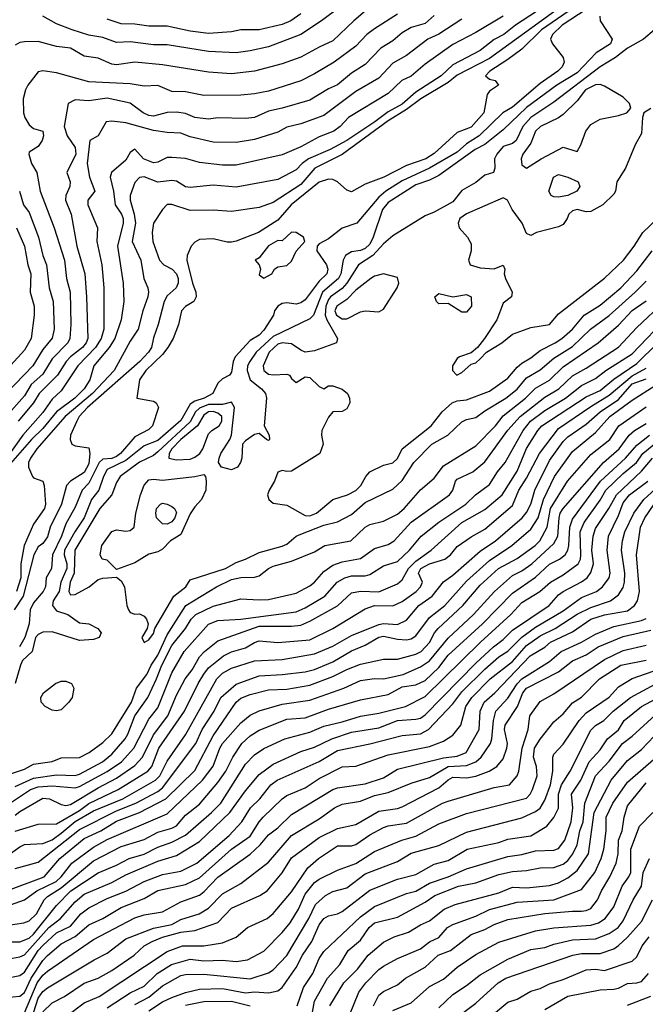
# Model space of a CAD drawing. Header units: metres. Extents: x -51132 to -49532, y -231222 to -229437.
# Tile 30 of 256: x -51048 to -50980, y -230683 to -230576. Entities that reach past the tile are written whole.
import ezdxf

# ---------------------------------------------------------------- set-up
doc = ezdxf.new("R2010")
doc.units = ezdxf.units.M
doc.layers.add('CONTOUR_INDEX', color=1, linetype='Continuous')
doc.layers.add('CONTOUR_INTER', color=3, linetype='Continuous')

msp = doc.modelspace()

# ---------------------------------------------------------------- linework, layer by layer
at = {"layer": 'CONTOUR_INDEX'}
for points, elevation in [([(-51010.08, -230574.72), (-51011.32, -230575.76), (-51013.58, -230577.96), (-51015.08, -230578.62), (-51017.08, -230579.72), (-51019.08, -230580.45), (-51022.08, -230581.25), (-51024.58, -230581.55), (-51027.08, -230581.36), (-51032.08, -230580.55), (-51035.08, -230580.27), (-51037.08, -230580.56), (-51037.58, -230580.47), (-51039.08, -230579.83), (-51040.58, -230579.61), (-51042.08, -230578.74), (-51043.58, -230578.58), (-51045.58, -230578.01), (-51047.08, -230578.04), (-51047.58, -230578.13), (-51048.08, -230578.42)], 30), ([(-50991.47, -230574.76), (-50993.77, -230576.26), (-50995.03, -230577.26), (-50996.08, -230577.82), (-50997.58, -230578.98), (-51000.58, -230580.55), (-51001.84, -230581.76), (-51004.58, -230583.52), (-51006.08, -230584.82), (-51007.58, -230585.65), (-51009.03, -230586.76), (-51012.06, -230588.76), (-51013.89, -230589.76), (-51016.24, -230590.76), (-51016.92, -230591.26), (-51017.58, -230591.96), (-51019.58, -230593.02), (-51024.08, -230593.84), (-51026.58, -230593.64), (-51029.08, -230593.88), (-51029.58, -230593.82), (-51030.58, -230593.18), (-51031.08, -230593.1), (-51032.58, -230593.29), (-51034.08, -230592.73), (-51034.58, -230592.78), (-51035.08, -230593.32), (-51035.6, -230594.76), (-51035.6, -230595.26), (-51035.16, -230596.76), (-51035.02, -230597.76), (-51035.39, -230599.76), (-51034.42, -230601.76), (-51034.1, -230603.76), (-51033.67, -230604.76), (-51033.62, -230605.26), (-51033.66, -230605.76), (-51034.21, -230607.26), (-51034.74, -230609.26), (-51035.58, -230610.56), (-51037.32, -230613.76), (-51039.68, -230616.26), (-51042.64, -230618.76), (-51045.73, -230622.26), (-51046.41, -230623.26), (-51046.63, -230623.76), (-51046.62, -230624.26), (-51046.21, -230625.26), (-51046.08, -230625.41), (-51045.08, -230625.78), (-51044.92, -230626.26), (-51044.8, -230628.26), (-51044.88, -230628.76), (-51046.08, -230630.43), (-51047.12, -230632.76), (-51047.47, -230634.76), (-51047.48, -230636.26), (-51047.94, -230637.76)], 25), ([(-50978.68, -230576.76), (-50979.86, -230577.76), (-50981.58, -230578.74), (-50982.91, -230579.76), (-50984.58, -230580.76), (-50989.58, -230584.62), (-50992.08, -230586.26), (-50992.95, -230587.26), (-50993.7, -230588.76), (-50994.08, -230589.11), (-50995.08, -230589.43), (-50995.78, -230590.26), (-50996.03, -230590.76), (-50995.99, -230591.76), (-50996.16, -230592.26), (-50997.08, -230592.54), (-50998.08, -230593.35), (-50999.58, -230594.2), (-51000.58, -230595.45), (-51002.58, -230596.55), (-51003.58, -230596.94), (-51007.08, -230599.14), (-51008.08, -230599.99), (-51009.26, -230601.26), (-51010.81, -230602.26), (-51012.07, -230604.26), (-51012.58, -230604.86), (-51013.84, -230605.76), (-51014.08, -230606.05), (-51014.36, -230606.76), (-51014.44, -230607.76), (-51014.26, -230608.26), (-51013.07, -230610.26), (-51013.21, -230610.76), (-51015.58, -230611.6), (-51016.58, -230611.75), (-51017.08, -230611.56), (-51018.08, -230610.85), (-51019.08, -230610.74), (-51019.58, -230610.91), (-51020.51, -230611.76), (-51021.14, -230613.26), (-51021.07, -230613.76), (-51020.58, -230614.15), (-51020.08, -230614.23), (-51018.58, -230614.17), (-51018.31, -230614.26), (-51018.08, -230614.63), (-51017.58, -230615.05), (-51016.58, -230614.45), (-51016.08, -230614.5), (-51015.08, -230615.49), (-51014.58, -230615.76), (-51014.08, -230615.43), (-51013.58, -230615.43), (-51012.58, -230615.79), (-51012.01, -230616.26), (-51011.79, -230616.76), (-51011.75, -230617.26), (-51012.08, -230617.92), (-51012.58, -230618.2), (-51013.58, -230618.26), (-51014.08, -230618.84), (-51014.77, -230620.26), (-51014.81, -230620.76), (-51014.63, -230621.76), (-51015, -230622.76), (-51018.08, -230624.68), (-51018.58, -230624.74), (-51019.08, -230624.6), (-51019.58, -230624.79), (-51019.92, -230625.76), (-51020.52, -230626.76), (-51020.69, -230627.26), (-51020.54, -230627.76), (-51020.08, -230628.18), (-51018.58, -230628.39), (-51016.58, -230629.5), (-51016.08, -230629.55), (-51015.37, -230629.26), (-51013.58, -230627.78), (-51012, -230627.26), (-51011.08, -230626.77), (-51010.56, -230626.26), (-51010.01, -230625.26), (-51009.58, -230624.77), (-51008.08, -230624.04), (-51007.08, -230623.77), (-51006.58, -230623.32), (-51006.06, -230622.26), (-51002.9, -230619.76), (-51001.71, -230618.26), (-51000.63, -230617.26), (-51000.08, -230617.04), (-50999.08, -230616.93), (-50996.58, -230615.99), (-50994.58, -230614.57), (-50993.58, -230613.38), (-50993.08, -230612.97), (-50992.08, -230612.38), (-50991.08, -230611.59), (-50989.44, -230610.76), (-50988.72, -230610.26), (-50987.58, -230609.25), (-50986.29, -230607.76), (-50984.58, -230606.65), (-50982.33, -230604.76), (-50980.58, -230602.93), (-50978.92, -230600.76)], 20), ([(-50989.62, -230592.76), (-50989.08, -230592.48), (-50988.09, -230592.76), (-50986.95, -230593.26), (-50986.77, -230593.76), (-50987.1, -230594.26), (-50988.08, -230594.74), (-50989.08, -230594.93), (-50989.58, -230594.89), (-50989.9, -230594.76), (-50990.15, -230594.26), (-50989.62, -230592.76)], 20), ([(-51047.6, -230594.26), (-51047.16, -230595.76), (-51046.58, -230596.59), (-51045.56, -230599.26), (-51045.08, -230601.26), (-51044.67, -230602.26), (-51044.4, -230604.76), (-51043.97, -230606.26), (-51043.86, -230609.26), (-51044.08, -230610.24), (-51045.08, -230611.48), (-51046.18, -230613.26), (-51050.08, -230617.25)], 30), ([(-51002.5, -230605.76), (-51002.08, -230605.39), (-51000.58, -230605.75), (-50999.08, -230605.5), (-50998.57, -230605.76), (-50998.54, -230606.76), (-50999.08, -230607.42), (-50999.58, -230607.41), (-51001.08, -230606.46), (-51002.08, -230606.5), (-51002.32, -230606.26), (-51002.5, -230605.76)], 20), ([(-51048.08, -230662.06), (-51047.58, -230661.66), (-51045.08, -230660.21), (-51044.35, -230660.26), (-51043.08, -230660.88), (-51042.58, -230661), (-51042.08, -230660.9), (-51039.08, -230659.09), (-51037.08, -230658.04), (-51035.08, -230656.67), (-51034.26, -230655.76), (-51033.08, -230653.32), (-51031.52, -230651.26), (-51030.58, -230649.01), (-51029.63, -230647.26), (-51028.85, -230646.26), (-51028.08, -230644.86), (-51027.52, -230644.26), (-51026.08, -230643.11), (-51021.58, -230641.54), (-51018.08, -230641.53), (-51017.08, -230641.41), (-51016.08, -230640.99), (-51013.08, -230639.32), (-51011.58, -230637.89), (-51010.58, -230637.71), (-51008.58, -230637.81), (-51006.58, -230636.93), (-51006.08, -230636.49), (-51005.39, -230635.26), (-51004.58, -230634.46), (-51002.9, -230633.26), (-50999.58, -230630.25), (-50997.08, -230628.86), (-50995.19, -230627.26), (-50993.58, -230624.67), (-50992.58, -230622.24), (-50991.35, -230620.26), (-50990.89, -230619.76), (-50986.08, -230616.63), (-50984.58, -230615.94), (-50983.08, -230614.71), (-50980.58, -230612.99), (-50976.08, -230608.59)], 25), ([(-51027.08, -230618.25), (-51027.58, -230618.62), (-51028.28, -230619.76), (-51030.11, -230621.26), (-51031.06, -230622.26), (-51031.37, -230622.76), (-51031.4, -230623.26), (-51030.58, -230623.47), (-51029.08, -230623.38), (-51028.58, -230623.18), (-51028.03, -230622.76), (-51027.7, -230622.26), (-51027.08, -230620.64), (-51026.73, -230620.26), (-51025.95, -230619.76), (-51025.63, -230619.26), (-51025.64, -230618.76), (-51026.08, -230618.38), (-51026.58, -230618.21), (-51027.08, -230618.25)], 20), ([(-51048.58, -230671.79), (-51047.08, -230671.23), (-51045.72, -230670.26), (-51043.64, -230669.26), (-51043.08, -230668.76), (-51041.94, -230667.26), (-51039.58, -230665.52), (-51038.08, -230664.68), (-51031.58, -230661.89), (-51027.74, -230658.26), (-51026.58, -230656.71), (-51025.86, -230654.76), (-51025.57, -230654.26), (-51023.58, -230652.03), (-51022.58, -230651.19), (-51021.58, -230650.71), (-51019.08, -230649.99), (-51016.08, -230649.56), (-51012.4, -230648.26), (-51010.58, -230647.42), (-51009.08, -230647.2), (-51008.08, -230647.23), (-51005.96, -230646.76), (-51004.08, -230645.94), (-51003.08, -230645.28), (-51001.08, -230642.82), (-50998.33, -230640.26), (-50996.03, -230637.76), (-50994.08, -230636.01), (-50993.08, -230635.51), (-50991.97, -230634.76), (-50989.58, -230632.53), (-50989.16, -230631.76), (-50989.03, -230629.76), (-50988.91, -230629.26), (-50988.6, -230628.76), (-50984.19, -230623.76), (-50982.49, -230622.26), (-50981.4, -230620.76), (-50980.82, -230620.26), (-50979.58, -230619.51)], 30), ([(-51049.08, -230681.87), (-51047.58, -230681.7), (-51047.08, -230681.32), (-51046.34, -230679.76), (-51045.08, -230677.84), (-51044.58, -230677.3), (-51043.08, -230676.04), (-51041.58, -230675.23), (-51040.08, -230673.95), (-51038.56, -230673.26), (-51036.58, -230672.09), (-51034.08, -230671.1), (-51032.58, -230670.24), (-51029.58, -230669.59), (-51028.08, -230668.84), (-51024.58, -230665.74), (-51022.58, -230664.32), (-51021.59, -230662.76), (-51021.15, -230662.26), (-51019.08, -230660.26), (-51018.58, -230659.91), (-51016.58, -230659.07), (-51015.08, -230658.08), (-51012.58, -230656.8), (-51011.08, -230656.72), (-51007.58, -230655.48), (-51003.08, -230654.59), (-51001.58, -230654), (-51000.58, -230653.36), (-50999.69, -230652.26), (-50999.15, -230650.26), (-50998.5, -230649.26), (-50996.52, -230647.26), (-50994.08, -230645.36), (-50992.58, -230643.63), (-50991.08, -230642.56), (-50989.46, -230641.76), (-50987.08, -230640.21), (-50985.58, -230639.48), (-50983.46, -230638.76), (-50982.58, -230638.12), (-50982.08, -230637.31), (-50981.92, -230636.76), (-50981.89, -230635.76), (-50982.24, -230633.26), (-50982.14, -230632.26), (-50981.87, -230631.26), (-50980.91, -230629.26), (-50979.82, -230627.76), (-50978.17, -230626.26)], 35), ([(-51038.08, -230682.98), (-51035.58, -230681.34), (-51034.08, -230680.61), (-51032.67, -230679.26), (-51031.11, -230678.26), (-51029.08, -230677.68), (-51027.58, -230677.86), (-51025.58, -230677.8), (-51024.08, -230677.95), (-51022.87, -230677.76), (-51021.08, -230676.81), (-51019.08, -230674.81), (-51018.21, -230673.76), (-51017.32, -230672.26), (-51016.58, -230670.63), (-51015.58, -230669.37), (-51015.08, -230669.01), (-51013.08, -230668.02), (-51011.08, -230667.29), (-51009.08, -230665.99), (-51006.11, -230664.76), (-51004.58, -230664.32), (-51002.08, -230663), (-50999.08, -230661.88), (-50992.58, -230660.21), (-50992.15, -230659.76), (-50991.9, -230659.26), (-50991.4, -230657.76), (-50991.49, -230656.76), (-50991.79, -230655.76), (-50991.68, -230654.76), (-50991.08, -230653.78), (-50989.58, -230651.93), (-50988.58, -230651.05), (-50987.58, -230649.84), (-50986.58, -230649.23), (-50984.63, -230647.26), (-50982.32, -230645.76), (-50979.58, -230645.2)], 40), ([(-51013.93, -230682.76), (-51012.4, -230680.26), (-51010.91, -230678.76), (-51009.74, -230677.26), (-51008.08, -230675.86), (-51006.92, -230675.26), (-51005.39, -230674.76), (-51004.08, -230673.96), (-51003.08, -230673.53), (-51001.49, -230672.26), (-51000.32, -230671.76), (-50995.58, -230670.48), (-50994.08, -230669.88), (-50992.58, -230669.96), (-50990.08, -230669.69), (-50989.08, -230669.41), (-50988.08, -230668.87), (-50987.08, -230668.06), (-50985.85, -230666.26), (-50985.2, -230661.76), (-50983.36, -230658.26), (-50981.58, -230656.12), (-50980.08, -230654.91), (-50978, -230652.76)], 45), ([(-51000.4, -230684.26), (-50998.08, -230682.46), (-50995.65, -230680.26), (-50994.8, -230679.76), (-50987.55, -230677.26), (-50986.58, -230677.07), (-50984.58, -230677.07), (-50983.08, -230676.55), (-50982.58, -230676.22), (-50981.58, -230675.31), (-50980.08, -230673.61), (-50978.87, -230671.26)], 50)]:
    msp.add_lwpolyline(points, dxfattribs=dict(at, elevation=elevation))
at = {"layer": 'CONTOUR_INTER'}
for points, elevation in [([(-51010.83, -230572.76), (-51014.84, -230575.76), (-51017.08, -230577.26), (-51020.58, -230578.59), (-51022.58, -230579.02), (-51024.08, -230579.24), (-51027.08, -230579.12), (-51031.58, -230578.4), (-51033.08, -230578.39), (-51035.58, -230578.05), (-51037.08, -230578.13), (-51038.58, -230577.57), (-51040.08, -230577.32), (-51041.89, -230576.76), (-51043.58, -230576.1), (-51045.08, -230575.27)], 31), ([(-50988.83, -230574.26), (-50996.58, -230579.86), (-51000.08, -230581.68), (-51001.08, -230582.47), (-51004.05, -230584.26), (-51005.58, -230585.42), (-51007.58, -230586.65), (-51012.58, -230590.31), (-51015.54, -230591.76), (-51017.08, -230593.54), (-51020.08, -230595.52), (-51021.58, -230596.04), (-51024.58, -230596.47), (-51026.58, -230596.34), (-51029.08, -230596.38), (-51031.08, -230595.72), (-51031.58, -230595.73), (-51032.09, -230596.26), (-51033.07, -230597.76), (-51033.19, -230598.76), (-51033.14, -230599.76), (-51032.4, -230601.76), (-51031.94, -230602.26), (-51031.05, -230602.76), (-51030.58, -230603.25), (-51030.39, -230603.76), (-51030.38, -230604.26), (-51030.59, -230604.76), (-51031.58, -230605.63), (-51031.89, -230606.26), (-51032.54, -230608.76), (-51033.08, -230610.2), (-51033.29, -230611.26), (-51033.6, -230611.76), (-51034.55, -230612.76), (-51040.22, -230617.76), (-51041.15, -230618.76), (-51041.39, -230619.26), (-51042.07, -230620.76), (-51042.11, -230621.26), (-51041.92, -230621.76), (-51041.58, -230621.94), (-51040.08, -230622.17), (-51039.98, -230622.76), (-51040.08, -230623.88), (-51040.58, -230624.84), (-51042.08, -230625.79), (-51042.51, -230626.26), (-51043.05, -230628.26), (-51044.27, -230630.76), (-51044.58, -230631.81), (-51045.08, -230632.53), (-51045.58, -230632.92), (-51046.04, -230633.76), (-51047.22, -230638.26), (-51048.18, -230639.76)], 24), ([(-50986.08, -230574.55), (-50988.68, -230576.26), (-50989.73, -230577.26), (-50989.97, -230577.76), (-50989.73, -230578.26), (-50988.59, -230579.76), (-50988.49, -230580.26), (-50988.7, -230580.76), (-50989.16, -230581.26), (-50991.08, -230582.58), (-50994.08, -230585.15), (-50995.14, -230585.76), (-50997.69, -230588.26), (-50999.08, -230589.14), (-51000.08, -230590.05), (-51003.08, -230591.79), (-51006.08, -230593.17), (-51007.84, -230594.26), (-51008.58, -230594.94), (-51010.99, -230597.76), (-51012.58, -230598.31), (-51014.08, -230599.47), (-51015.08, -230600.01), (-51015.29, -230600.26), (-51015.33, -230600.76), (-51014.28, -230602.26), (-51014.13, -230602.76), (-51014.25, -230603.26), (-51015.08, -230604.04), (-51016.58, -230606.09), (-51017.08, -230606.42), (-51017.58, -230606.54), (-51018.58, -230606.39), (-51019.08, -230606.47), (-51019.58, -230606.77), (-51019.93, -230607.26), (-51020.04, -230607.76), (-51021.08, -230609.38), (-51021.58, -230609.9), (-51022.58, -230610.5), (-51024.18, -230612.26), (-51024.4, -230612.76), (-51024.58, -230613.95), (-51024.8, -230614.26), (-51025.58, -230614.66), (-51026.08, -230615.12), (-51026.62, -230616.26), (-51027.57, -230616.76), (-51028.58, -230617.09), (-51029.08, -230617.42), (-51030.08, -230619.17), (-51032.58, -230621.35), (-51034.08, -230621.95), (-51036.08, -230623.53), (-51038.08, -230624.51), (-51038.49, -230625.26), (-51038.99, -230626.76), (-51039.8, -230627.76), (-51040.58, -230629.76), (-51041.59, -230631.26), (-51042.71, -230633.26), (-51042.76, -230633.76), (-51042.49, -230634.76), (-51042.48, -230635.26), (-51043.11, -230636.76), (-51043.31, -230637.76), (-51043.96, -230638.76), (-51044.03, -230639.26), (-51043.58, -230639.84), (-51042.38, -230640.26), (-51041.08, -230641.15), (-51040.08, -230641.27), (-51039.1, -230641.76), (-51038.74, -230642.26), (-51038.95, -230642.76), (-51039.58, -230642.96), (-51041.08, -230643.09), (-51044.08, -230642.15), (-51045.08, -230642.19), (-51045.58, -230642.41), (-51045.87, -230642.76), (-51046.22, -230644.26), (-51047.27, -230645.26), (-51047.51, -230645.76), (-51048.1, -230647.76)], 22), ([(-50988.05, -230574.76), (-50990.93, -230576.76), (-50993.08, -230578.84), (-50994.58, -230579.99), (-50996.54, -230581.26), (-50997, -230581.76), (-50996.58, -230582.12), (-50995.95, -230582.26), (-50995.61, -230582.76), (-50996.58, -230583.43), (-50996.82, -230583.76), (-50997.2, -230585.76), (-50998.58, -230587.32), (-51000.08, -230587.89), (-51002.58, -230590.18), (-51003.49, -230590.76), (-51005.58, -230591.49), (-51008.07, -230592.76), (-51010.08, -230593.52), (-51011.58, -230594.36), (-51012.08, -230594.15), (-51013.08, -230593.28), (-51013.58, -230593.01), (-51014.08, -230592.98), (-51015.08, -230593.3), (-51018.1, -230595.76), (-51019.58, -230597.41), (-51021.67, -230598.76), (-51024.08, -230599.72), (-51024.58, -230599.82), (-51025.08, -230599.8), (-51026.58, -230599.44), (-51028.08, -230599.52), (-51028.58, -230599.81), (-51028.97, -230600.26), (-51029.39, -230601.26), (-51029.44, -230601.76), (-51028.83, -230604.26), (-51028.46, -230605.26), (-51028.43, -230605.76), (-51028.7, -230606.26), (-51029.58, -230606.79), (-51030.01, -230607.26), (-51030.36, -230608.76), (-51030.94, -230610.26), (-51031.5, -230611.26), (-51032.08, -230612), (-51033.91, -230613.76), (-51034.58, -230614.76), (-51034.88, -230616.76), (-51033.08, -230617.08), (-51032.78, -230617.26), (-51032.52, -230617.76), (-51033.17, -230619.76), (-51033.58, -230620.15), (-51035.08, -230620.97), (-51036.64, -230622.76), (-51037.08, -230623.11), (-51037.58, -230623.32), (-51038.58, -230623.37), (-51038.98, -230623.76), (-51040.08, -230625.99), (-51040.79, -230626.76), (-51041.58, -230628.59), (-51042.58, -230630.39), (-51043.06, -230631.76), (-51044.02, -230633.76), (-51044.13, -230635.26), (-51044.71, -230636.26), (-51044.8, -230637.26), (-51045.06, -230637.76), (-51046.08, -230639), (-51046.47, -230639.76), (-51046.57, -230641.26), (-51047.04, -230642.76), (-51047.6, -230643.76)], 23), ([(-50999.58, -230575.61), (-51002.08, -230577.23), (-51003.26, -230577.76), (-51005.58, -230579.55), (-51007.08, -230580.39), (-51008.58, -230582), (-51011.08, -230583.44), (-51014.58, -230586.07), (-51017.08, -230586.95), (-51018.58, -230587.31), (-51019.58, -230587.88), (-51022.08, -230588.67), (-51024.08, -230588.99), (-51026.58, -230588.97), (-51029.08, -230588.39), (-51030.08, -230587.99), (-51031.58, -230587.91), (-51033.08, -230587.68), (-51036.08, -230586.84), (-51037.58, -230586.68), (-51038.19, -230586.76), (-51039.07, -230588.26), (-51039.97, -230588.76), (-51040.26, -230591.26), (-51040.02, -230592.76), (-51039.44, -230594.26), (-51040.21, -230595.26), (-51040.21, -230595.76), (-51039.14, -230598.26), (-51039.22, -230599.76), (-51038.66, -230602.26), (-51038.44, -230604.76), (-51038.44, -230609.26), (-51038.76, -230610.26), (-51039.35, -230611.26), (-51041.27, -230613.26), (-51043.08, -230615.95), (-51044.08, -230616.88), (-51045.08, -230618.3), (-51047.26, -230620.76), (-51050.48, -230625.26)], 27), ([(-51006.58, -230575.05), (-51009.08, -230576.64), (-51009.91, -230577.26), (-51011.08, -230578.51), (-51013.46, -230580.26), (-51015.58, -230581.55), (-51017.08, -230582.3), (-51020.58, -230583.4), (-51022.08, -230583.71), (-51023.58, -230583.85), (-51027.58, -230583.89), (-51029.58, -230583.47), (-51031.08, -230583.44), (-51032.58, -230582.8), (-51034.08, -230582.87), (-51035.58, -230582.63), (-51040.08, -230582.4), (-51043.58, -230581.43), (-51045.08, -230581.19), (-51045.58, -230581.32), (-51046.72, -230582.76), (-51046.96, -230583.26), (-51047.23, -230584.26), (-51047.16, -230585.76), (-51047.05, -230586.26), (-51046.58, -230587.08), (-51046.08, -230587.47), (-51045.07, -230587.76), (-51045, -230588.26), (-51045.14, -230588.76), (-51045.58, -230589.41), (-51046.58, -230590.05), (-51046.61, -230590.26), (-51046.31, -230591.26), (-51045.74, -230592.26), (-51045.38, -230594.26), (-51043.85, -230598.26), (-51042.72, -230601.76), (-51042.52, -230603.76), (-51042.1, -230605.26), (-51042.03, -230608.76), (-51042.13, -230610.26), (-51042.35, -230610.76), (-51044.08, -230612.5), (-51045.08, -230614.14), (-51046.35, -230615.26), (-51047.08, -230616.49), (-51049.05, -230618.76)], 29), ([(-50995.08, -230575.28), (-50998.08, -230577.06), (-51000.58, -230578.36), (-51003.58, -230580.5), (-51005.08, -230581.79), (-51006.11, -230582.26), (-51007.58, -230583.65), (-51011.89, -230586.26), (-51012.79, -230587.26), (-51013.5, -230587.76), (-51015.08, -230588.36), (-51017.08, -230589.46), (-51019.08, -230590.34), (-51024.08, -230591.46), (-51025.58, -230591.46), (-51028.08, -230591.18), (-51029.58, -230590.74), (-51031.08, -230590.62), (-51031.58, -230590.61), (-51032.58, -230591.13), (-51033.08, -230591.2), (-51034.14, -230590.76), (-51035.08, -230589.72), (-51035.58, -230590.06), (-51036.08, -230590.91), (-51037.62, -230592.26), (-51037.75, -230592.76), (-51037.39, -230594.26), (-51037.23, -230595.76), (-51036.54, -230596.76), (-51036.34, -230597.26), (-51036.34, -230597.76), (-51036.97, -230600.26), (-51036.37, -230604.26), (-51036.3, -230606.26), (-51036.58, -230608.26), (-51037.26, -230610.26), (-51037.88, -230611.26), (-51039.55, -230613.26), (-51039.99, -230614.76), (-51040.6, -230615.76), (-51041.61, -230616.76), (-51043.58, -230618.25), (-51045.08, -230620.05), (-51046.31, -230621.26), (-51048.58, -230623.86)], 26), ([(-51002.58, -230575.21), (-51003.58, -230576.06), (-51005.08, -230576.5), (-51006.08, -230577.07), (-51007.08, -230577.94), (-51008.37, -230578.76), (-51010.08, -230580.52), (-51011.58, -230581.47), (-51013.08, -230582.74), (-51014.08, -230583.15), (-51016.08, -230584.38), (-51019.08, -230585.26), (-51020.58, -230585.58), (-51022.08, -230586.27), (-51023.08, -230586.4), (-51026.08, -230586.31), (-51027.08, -230586.46), (-51028.58, -230586.26), (-51029.58, -230585.83), (-51030.58, -230585.68), (-51031.58, -230585.73), (-51033.08, -230586.12), (-51033.58, -230586.07), (-51034.19, -230585.76), (-51035.58, -230584.72), (-51038.08, -230584.18), (-51040.08, -230584.48), (-51041.58, -230584.37), (-51042.32, -230584.76), (-51042.76, -230587.26), (-51042.42, -230588.26), (-51041.58, -230589.53), (-51041.5, -230590.26), (-51042.48, -230592.26), (-51042.12, -230593.26), (-51042.16, -230593.76), (-51042.57, -230594.76), (-51042.63, -230595.26), (-51042.02, -230596.76), (-51041.4, -230600.26), (-51040.51, -230603.26), (-51040.32, -230605.76), (-51040.2, -230610.26), (-51040.37, -230610.76), (-51040.78, -230611.26), (-51042.08, -230612.28), (-51042.53, -230612.76), (-51043.47, -230614.26), (-51045.49, -230616.26), (-51046.08, -230617.26), (-51047.74, -230619.26)], 28), ([(-50984.59, -230575.26), (-50984.58, -230575.77), (-50983.28, -230577.76), (-50983.43, -230578.26), (-50984.99, -230579.26), (-50987.08, -230581.42), (-50989.28, -230582.76), (-50992.58, -230585.19), (-50995.08, -230587.63), (-50997.08, -230589.19), (-50998.15, -230589.76), (-51002.08, -230592.58), (-51003.08, -230593.08), (-51004.58, -230593.59), (-51007.58, -230595.5), (-51008.19, -230596.26), (-51009.21, -230599.26), (-51009.58, -230600.03), (-51010.08, -230600.52), (-51010.58, -230600.72), (-51011.58, -230600.85), (-51012.21, -230601.26), (-51012.47, -230601.76), (-51012.73, -230603.26), (-51012.97, -230603.76), (-51014.7, -230605.26), (-51015.7, -230607.76), (-51016.08, -230608.13), (-51020.08, -230610.05), (-51021.92, -230611.76), (-51022.62, -230612.76), (-51022.86, -230613.26), (-51022.89, -230613.76), (-51022.58, -230614.78), (-51021.34, -230615.76), (-51020.91, -230616.26), (-51020.79, -230616.76), (-51021.04, -230619.76), (-51020.51, -230620.76), (-51020.48, -230621.26), (-51020.58, -230621.36), (-51020.78, -230621.26), (-51021.58, -230620.58), (-51022.08, -230620.7), (-51023.08, -230621.38), (-51023.39, -230621.76), (-51023.48, -230623.26), (-51023.61, -230623.76), (-51023.94, -230624.26), (-51024.58, -230624.55), (-51025.67, -230624.26), (-51026.02, -230623.76), (-51025.94, -230623.26), (-51025.76, -230622.76), (-51024.76, -230621.26), (-51024.6, -230620.76), (-51024.28, -230617.76), (-51024.58, -230617.19), (-51025.58, -230617.44), (-51027.08, -230617.46), (-51028.08, -230617.83), (-51028.49, -230618.26), (-51029.08, -230619.34), (-51032.58, -230622.59), (-51033.08, -230622.97), (-51034.58, -230623.72), (-51036.68, -230625.26), (-51037.08, -230625.92), (-51037.58, -230627.26), (-51038.89, -230628.76), (-51041.59, -230633.26), (-51041.68, -230635.76), (-51042.12, -230636.76), (-51042.25, -230637.76), (-51042.08, -230638.12), (-51041.58, -230638.09), (-51040.03, -230637.26), (-51039.08, -230636.47), (-51038.58, -230636.31), (-51037.08, -230636.21), (-51036.58, -230636.61), (-51036.22, -230637.26), (-51035.95, -230639.26), (-51035.78, -230639.76), (-51035.58, -230640.03), (-51035.08, -230640.23), (-51034.58, -230640.2), (-51034.08, -230640.45), (-51033.82, -230640.76), (-51033.65, -230641.26), (-51033.74, -230641.76), (-51034.34, -230642.76), (-51034.08, -230643.28), (-51033.58, -230643), (-51033.08, -230642.31), (-51032.9, -230641.76), (-51030.85, -230638.26), (-51029.57, -230637.26), (-51029.08, -230636.49), (-51025.26, -230635.26), (-51024.08, -230634.59), (-51023.06, -230634.26), (-51021.58, -230633.51), (-51019.08, -230632.85), (-51018.58, -230632.63), (-51017.58, -230631.76), (-51017.08, -230631.53), (-51014.58, -230630.56), (-51013.08, -230630.18), (-51011.58, -230629.4), (-51010.08, -230628.08), (-51007.08, -230626.65), (-51006.08, -230625.7), (-51004.79, -230623.76), (-51002.85, -230621.76), (-51001.1, -230620.76), (-50999.58, -230619.34), (-50999.08, -230619.08), (-50998.08, -230618.86), (-50997.08, -230618.12), (-50994.79, -230616.76), (-50993.58, -230615.78), (-50992.58, -230614.56), (-50991.08, -230613.68), (-50989.58, -230612.42), (-50987.58, -230611.13), (-50985.6, -230609.26), (-50983.58, -230607.79), (-50980.76, -230605.26), (-50979.58, -230604.06)], 21), ([(-51017.08, -230575), (-51018.14, -230575.76), (-51019.08, -230576.16), (-51021.58, -230576.77), (-51023.58, -230576.75), (-51024.58, -230576.97), (-51027.08, -230577.15), (-51029.08, -230576.89), (-51031.58, -230576.36), (-51033.58, -230576.36), (-51035.08, -230576.12), (-51036.58, -230576.1), (-51038.08, -230575.59)], 32), ([(-50985.08, -230582.71), (-50986.17, -230583.26), (-50987.08, -230584.47), (-50988.58, -230585.95), (-50989.08, -230586.31), (-50991.05, -230587.26), (-50991.58, -230587.75), (-50992.08, -230589.05), (-50992.98, -230590.26), (-50993.14, -230590.76), (-50993.08, -230591.43), (-50992.58, -230591.77), (-50990.98, -230590.76), (-50988.58, -230589.49), (-50987.08, -230589.95), (-50986.65, -230589.26), (-50986.12, -230587.76), (-50985.58, -230587.02), (-50984.58, -230586.45), (-50982.58, -230586.06), (-50981.66, -230585.76), (-50981.25, -230585.26), (-50981.37, -230584.76), (-50982.08, -230584.06), (-50984.08, -230582.87), (-50984.58, -230582.69), (-50985.08, -230582.71)], 19), ([(-50979.08, -230585.31), (-50979.82, -230585.76), (-50979.96, -230586.26), (-50980.08, -230588.01), (-50980.76, -230589.26), (-50981.82, -230591.76), (-50982.75, -230593.26), (-50982.91, -230594.26), (-50983.08, -230594.6), (-50984.29, -230595.76), (-50985.58, -230596.5), (-50986.08, -230596.52), (-50987.08, -230596.27), (-50987.58, -230596.4), (-50987.97, -230596.76), (-50988.14, -230597.26), (-50988.58, -230597.9), (-50989.08, -230598.15), (-50991.49, -230598.76), (-50992.08, -230599.09), (-50992.58, -230598.88), (-50993.04, -230597.76), (-50994.11, -230596.26), (-50994.61, -230595.26), (-50995.08, -230595.01), (-50999.08, -230596.72), (-50999.79, -230597.26), (-50999.99, -230597.76), (-50999.88, -230598.26), (-50998.97, -230599.26), (-50998.58, -230599.98), (-50998.56, -230600.76), (-50998.86, -230601.76), (-50998.67, -230602.26), (-50997.58, -230602.61), (-50996.08, -230602.71), (-50995.08, -230602.3), (-50994.9, -230602.76), (-50994.98, -230603.26), (-50994.84, -230603.76), (-50994.11, -230605.26), (-50994.21, -230605.76), (-50995.08, -230606.43), (-50995.79, -230608.26), (-50997.11, -230610.26), (-50997.9, -230611.26), (-50998.58, -230611.85), (-50999.83, -230612.26), (-51000.08, -230612.44), (-51000.6, -230613.26), (-51000.6, -230613.76), (-51000.13, -230614.26), (-50999.58, -230613.97), (-50998.58, -230613.07), (-50998.08, -230612.91), (-50997.58, -230612.5), (-50996.89, -230611.76), (-50995.25, -230610.76), (-50994.08, -230609.8), (-50992.08, -230609.08), (-50990.08, -230608.76), (-50989.08, -230607.59), (-50984.08, -230603.72), (-50982.05, -230601.76), (-50980.88, -230600.26), (-50979.94, -230598.76), (-50977.58, -230596.53)], 19), ([(-51047.93, -230598.26), (-51047.08, -230600.26), (-51046.71, -230602.26), (-51046.38, -230603.26), (-51046.44, -230605.26), (-51046.01, -230606.76), (-51046.01, -230607.76), (-51046.34, -230610.26), (-51047.08, -230611.56), (-51050.08, -230614.81)], 31), ([(-51018.08, -230598.74), (-51019.08, -230599.66), (-51019.58, -230599.65), (-51020.58, -230600.21), (-51021.58, -230601.52), (-51022.03, -230601.76), (-51021.58, -230602.26), (-51021.43, -230602.76), (-51021.58, -230603.38), (-51021.08, -230603.71), (-51020.23, -230603.26), (-51019.94, -230602.76), (-51019.58, -230602.49), (-51018.58, -230602.35), (-51018.08, -230601.88), (-51017.58, -230600.81), (-51016.63, -230599.76), (-51016.79, -230599.26), (-51017.58, -230598.76), (-51018.08, -230598.74)], 22), ([(-51008.08, -230603.24), (-51009.08, -230603.49), (-51009.48, -230603.76), (-51011.08, -230605.02), (-51012.08, -230606.05), (-51013.14, -230606.76), (-51013.38, -230607.26), (-51013.18, -230607.76), (-51012.58, -230608.14), (-51012.08, -230608.14), (-51010.58, -230607.37), (-51010.08, -230607.28), (-51008.58, -230607.37), (-51008.08, -230607.1), (-51006.61, -230604.76), (-51006.44, -230604.26), (-51006.58, -230603.66), (-51008.08, -230603.24)], 19), ([(-51049.58, -230657.9), (-51047.08, -230657.04), (-51046.08, -230656.51), (-51044.08, -230656.21), (-51043.08, -230655.81), (-51041.08, -230655.79), (-51040.04, -230655.26), (-51038.58, -230654.15), (-51037.58, -230653.21), (-51035.44, -230649.76), (-51034.91, -230648.26), (-51033.8, -230646.76), (-51033.33, -230645.76), (-51032.58, -230644.67), (-51031.58, -230642.46), (-51029.57, -230639.26), (-51026.23, -230637.26), (-51024.58, -230636.44), (-51023.58, -230636.22), (-51022.08, -230636.19), (-51021.58, -230636.07), (-51020.58, -230635.25), (-51020.08, -230635), (-51018.08, -230634.48), (-51015.58, -230633.44), (-51014.45, -230632.76), (-51011.65, -230632.26), (-51010.08, -230630.78), (-51009.58, -230630.48), (-51008.08, -230630.12), (-51006.58, -230629.36), (-51005.86, -230628.76), (-51004.08, -230626.7), (-51002.58, -230625.45), (-51001.58, -230624.09), (-50998.08, -230621.92), (-50995.92, -230619.76), (-50995.08, -230618.68), (-50992.66, -230616.76), (-50991.58, -230615.68), (-50990.08, -230614.81), (-50988.58, -230613.37), (-50984.77, -230610.76), (-50982.58, -230608.83), (-50981.08, -230607.23), (-50979.58, -230606.2)], 22), ([(-51048.08, -230658.93), (-51046.08, -230658.03), (-51043.58, -230657.67), (-51041.58, -230657.73), (-51041.08, -230657.59), (-51038.61, -230656.26), (-51037.58, -230655.44), (-51036.15, -230653.76), (-51035.86, -230653.26), (-51035.09, -230651.26), (-51033.69, -230649.26), (-51032.73, -230647.26), (-51032.17, -230645.76), (-51031.08, -230643.63), (-51029.6, -230641.76), (-51028.97, -230640.76), (-51028.47, -230640.26), (-51026.58, -230639.35), (-51023.58, -230638.54), (-51021.58, -230638.68), (-51020.58, -230638.63), (-51017.58, -230637.94), (-51016.08, -230637.15), (-51015.58, -230636.76), (-51014.58, -230635.59), (-51013.58, -230634.91), (-51012.58, -230634.52), (-51010.58, -230634.19), (-51009.08, -230633.09), (-51007.58, -230632.64), (-51006.93, -230632.26), (-51005.08, -230630.24), (-51000.91, -230627.26), (-51000.56, -230626.76), (-51000.28, -230625.76), (-51000.08, -230625.57), (-50998.39, -230624.76), (-50997.08, -230623.66), (-50994.58, -230620.23), (-50993.25, -230618.76), (-50990.58, -230616.66), (-50989.04, -230615.76), (-50987.58, -230614.32), (-50986.08, -230613.49), (-50982.58, -230611.22), (-50980.58, -230609.08), (-50977.58, -230606.26)], 23), ([(-51048.58, -230660.71), (-51046.41, -230659.26), (-51045.58, -230658.96), (-51044.08, -230658.86), (-51041.58, -230659.07), (-51041.08, -230658.92), (-51038.08, -230657.3), (-51036.55, -230656.26), (-51035.21, -230654.76), (-51033.58, -230651.62), (-51032.58, -230650.38), (-51031.08, -230646.59), (-51029.75, -230644.26), (-51027.08, -230641.31), (-51026.08, -230640.92), (-51023.58, -230640.77), (-51017.58, -230639.96), (-51016.58, -230639.52), (-51014.45, -230638.26), (-51013.11, -230636.76), (-51012.28, -230636.26), (-51011.58, -230636.06), (-51010.08, -230636.07), (-51009.58, -230635.91), (-51008.08, -230634.97), (-51006.58, -230634.51), (-51005.25, -230633.26), (-51004, -230631.76), (-51002.08, -230630.23), (-50999.16, -230628.26), (-50998.1, -230627.26), (-50996.58, -230626.14), (-50995.73, -230624.76), (-50994.88, -230623.76), (-50992.92, -230620.26), (-50992.12, -230619.26), (-50990.58, -230618.11), (-50988.32, -230616.76), (-50986.58, -230615.38), (-50985.08, -230614.62), (-50983.96, -230613.76), (-50981.08, -230611.95), (-50977.08, -230607.74)], 24), ([(-51048.08, -230663.77), (-51045.58, -230663.04), (-51043.58, -230662.98), (-51041.08, -230661.53), (-51040.08, -230660.79), (-51036.9, -230659.26), (-51033.68, -230657.26), (-51033.26, -230656.76), (-51032.47, -230654.76), (-51029.68, -230650.76), (-51028.21, -230647.76), (-51027.58, -230646.73), (-51027.08, -230646.05), (-51025.45, -230644.76), (-51024.58, -230644.3), (-51023.08, -230643.89), (-51022.08, -230643.28), (-51021.58, -230643.12), (-51019.58, -230643.28), (-51016.08, -230642.99), (-51013.58, -230641.77), (-51010.08, -230639.63), (-51009.08, -230639.26), (-51007.08, -230639.3), (-51006.08, -230638.84), (-51004.56, -230637.76), (-51004.09, -230637.26), (-51003.86, -230636.76), (-51004.29, -230635.76), (-51004.02, -230635.26), (-51003.11, -230634.76), (-51001.44, -230634.26), (-51000.83, -230633.76), (-51000.08, -230632.86), (-50998.58, -230631.81), (-50997.08, -230630.98), (-50994.08, -230628.4), (-50993.41, -230626.76), (-50992.58, -230625.46), (-50991.15, -230622.76), (-50989.08, -230620.06), (-50985.58, -230617.65), (-50983.58, -230616.45), (-50981.08, -230614.34), (-50979.58, -230613.51)], 26), ([(-51048.58, -230666.23), (-51047.58, -230665.48), (-51047.08, -230665.25), (-51045.08, -230665.12), (-51044.08, -230664.72), (-51043.08, -230664.02), (-51041.58, -230662.72), (-51039.58, -230661.59), (-51036.38, -230660.26), (-51032.83, -230658.26), (-51032.36, -230657.76), (-51031.58, -230656.18), (-51029.58, -230653.31), (-51026.18, -230647.26), (-51025.58, -230646.61), (-51024.58, -230646.08), (-51022.08, -230645.27), (-51019.08, -230645.15), (-51015.58, -230644.51), (-51013.58, -230643.7), (-51011.58, -230642.53), (-51008.58, -230641.34), (-51008.08, -230641.24), (-51006.58, -230641.35), (-51005.58, -230640.86), (-51004.25, -230639.26), (-51002.82, -230638.26), (-51001.58, -230636.7), (-51000.58, -230635.99), (-50997.58, -230633.36), (-50995.93, -230632.26), (-50993.05, -230629.76), (-50992.58, -230629.18), (-50992.09, -230628.26), (-50991.66, -230626.76), (-50990.08, -230623.53), (-50988.58, -230621.45), (-50988.08, -230620.97), (-50986.08, -230619.6), (-50984.58, -230618.23), (-50982.58, -230616.89), (-50981.08, -230615.21), (-50979.58, -230614.66)], 27), ([(-51048.08, -230667.86), (-51045.58, -230667.14), (-51041.08, -230663.6), (-51037.08, -230661.58), (-51034.97, -230660.76), (-51032.58, -230659.47), (-51032.08, -230659.08), (-51028.48, -230654.26), (-51027.77, -230652.76), (-51026.48, -230650.76), (-51025.76, -230649.26), (-51024.08, -230647.83), (-51021.58, -230646.92), (-51019.08, -230646.77), (-51016.58, -230646.48), (-51015.58, -230646.23), (-51013.58, -230645.38), (-51011.58, -230644.21), (-51010.08, -230643.58), (-51008.58, -230642.7), (-51008.08, -230642.6), (-51006.58, -230642.95), (-51005.58, -230643.01), (-51005.08, -230642.88), (-51004.58, -230642.57), (-51003.08, -230640.58), (-51001.44, -230639.26), (-50999.08, -230636.63), (-50996.58, -230634.39), (-50994.16, -230632.76), (-50992.08, -230630.97), (-50991.3, -230629.76), (-50990.71, -230627.76), (-50989.51, -230625.26), (-50987.58, -230622.56), (-50985.08, -230620.47), (-50983.51, -230618.76), (-50981.08, -230616.97), (-50978.58, -230615.39)], 28), ([(-51049.08, -230670.29), (-51044.94, -230668.76), (-51043.25, -230666.76), (-51040.58, -230664.57), (-51038.79, -230663.76), (-51037.08, -230662.69), (-51034.58, -230661.76), (-51031.73, -230660.26), (-51028.58, -230657.19), (-51026.58, -230653.43), (-51024.09, -230649.76), (-51023.58, -230649.34), (-51022.58, -230648.94), (-51020.58, -230648.45), (-51018.58, -230648.37), (-51016.08, -230647.93), (-51013.58, -230646.99), (-51012.08, -230646.22), (-51010.58, -230645.65), (-51008.08, -230645.09), (-51006.58, -230645.1), (-51004.58, -230644.56), (-51004.01, -230644.26), (-51003.08, -230643.29), (-51002.56, -230642.26), (-51002.17, -230641.76), (-50999.49, -230639.26), (-50997.58, -230637.08), (-50995.59, -230635.26), (-50993.58, -230634.18), (-50991.61, -230632.76), (-50991.12, -230632.26), (-50990.33, -230630.76), (-50989.97, -230628.76), (-50988.1, -230625.76), (-50985.58, -230622.87), (-50983.51, -230621.26), (-50982.53, -230619.76), (-50979.58, -230617.71)], 29), ([(-51049.08, -230674.02), (-51047.14, -230673.76), (-51046.58, -230673.52), (-51045.78, -230672.76), (-51044.95, -230671.26), (-51044.58, -230670.9), (-51043.08, -230669.96), (-51039.58, -230667.02), (-51036.58, -230665.46), (-51034.08, -230664.69), (-51032.58, -230663.89), (-51031.08, -230663.47), (-51030.58, -230663.2), (-51029.58, -230662.04), (-51028.08, -230660.84), (-51026.08, -230658.49), (-51025.2, -230657.26), (-51024.45, -230655.76), (-51023.47, -230654.26), (-51022.58, -230653.42), (-51021.58, -230652.8), (-51018.58, -230651.62), (-51016.58, -230651.47), (-51014.08, -230650.54), (-51010.58, -230649.51), (-51007.58, -230648.95), (-51006.08, -230648.12), (-51004.58, -230647.88), (-51003.58, -230647.44), (-51002.08, -230646.01), (-51001.08, -230644.69), (-50997.33, -230641.26), (-50994.08, -230637.93), (-50991.58, -230636.2), (-50990.08, -230634.78), (-50988.99, -230634.26), (-50988.37, -230633.76), (-50988.07, -230633.26), (-50987.96, -230632.76), (-50987.86, -230630.76), (-50987.58, -230629.91), (-50984.52, -230625.76), (-50981.82, -230623.26), (-50980.58, -230621.88), (-50979.2, -230620.76)], 31), ([(-51048.58, -230675.79), (-51047.58, -230675.8), (-51046.58, -230675.4), (-51046.08, -230674.99), (-51043.58, -230671.87), (-51042.04, -230670.26), (-51039.08, -230668.32), (-51037.08, -230667.49), (-51035.72, -230666.76), (-51034.08, -230666.28), (-51032.58, -230665.52), (-51031.08, -230665), (-51029.58, -230664.21), (-51026.75, -230661.76), (-51025.76, -230660.76), (-51023.08, -230656.5), (-51022.08, -230655.48), (-51021.08, -230654.8), (-51018.8, -230653.76), (-51016.08, -230653.05), (-51014.58, -230652.37), (-51012.58, -230651.91), (-51010.58, -230651.28), (-51008.58, -230650.97), (-51005.71, -230650.26), (-51003.58, -230649.15), (-50997.55, -230643.26), (-50994.27, -230640.26), (-50993.08, -230638.96), (-50991.13, -230637.76), (-50989.97, -230636.76), (-50988.58, -230635.94), (-50986.96, -230634.76), (-50986.69, -230634.26), (-50986.66, -230633.76), (-50986.75, -230631.26), (-50986.31, -230630.26), (-50984.58, -230627.83), (-50983.96, -230626.76), (-50982.08, -230624.95), (-50980.62, -230623.76), (-50979.94, -230622.76), (-50977.52, -230620.76)], 32), ([(-51049.58, -230677.81), (-51047.58, -230677.42), (-51047.08, -230677.21), (-51044.44, -230674.26), (-51043.17, -230673.26), (-51041.58, -230671.47), (-51040.58, -230670.64), (-51037.58, -230669.37), (-51036.08, -230668.52), (-51032.58, -230667.03), (-51030.58, -230666.44), (-51028.08, -230664.9), (-51024.76, -230661.76), (-51023.08, -230659.41), (-51021.58, -230657.62), (-51020.08, -230656.5), (-51017.08, -230655.13), (-51015.58, -230654.66), (-51013.7, -230653.76), (-51011.58, -230653.05), (-51008.58, -230652.56), (-51006.56, -230651.76), (-51004.58, -230651.64), (-51004.08, -230651.52), (-51003.58, -230651.15), (-50998.08, -230645.53), (-50996.15, -230643.76), (-50995.08, -230642.98), (-50994.08, -230641.94), (-50990.09, -230639.26), (-50989.08, -230638.11), (-50988.6, -230637.76), (-50986.58, -230636.72), (-50985.97, -230636.26), (-50985.58, -230635.68), (-50985.29, -230634.76), (-50985.47, -230633.26), (-50985.32, -230631.76), (-50985.08, -230630.92), (-50983.61, -230628.76), (-50982.79, -230627.26), (-50980.08, -230624.7), (-50978.9, -230623.26)], 33), ([(-51028.56, -230625.26), (-51027.58, -230625.04), (-51027.42, -230625.26), (-51027.34, -230625.76), (-51027.37, -230626.76), (-51027.85, -230627.76), (-51028.58, -230628.55), (-51029.08, -230629.33), (-51030.08, -230631.58), (-51031.23, -230632.26), (-51032.08, -230633.15), (-51032.58, -230633.45), (-51033.58, -230633.71), (-51035.08, -230634.66), (-51037.08, -230635.37), (-51038.08, -230634.36), (-51038.64, -230634.26), (-51038.84, -230633.76), (-51038.68, -230632.76), (-51037.58, -230631.23), (-51037.08, -230631.07), (-51036.08, -230631.2), (-51035.58, -230631.12), (-51035.16, -230630.76), (-51034.99, -230629.26), (-51034.48, -230627.26), (-51034.08, -230626.21), (-51033.58, -230625.62), (-51033.08, -230625.54), (-51032.08, -230625.65), (-51028.56, -230625.26)], 21), ([(-51049.58, -230679.85), (-51047.58, -230679.48), (-51047.08, -230679.1), (-51045.58, -230676.76), (-51045.08, -230676.2), (-51043.58, -230674.84), (-51042.08, -230674.1), (-51040.94, -230672.76), (-51040.08, -230672.1), (-51038.08, -230671.1), (-51036.08, -230670.3), (-51034.08, -230669.26), (-51032.08, -230668.5), (-51030.08, -230668.15), (-51028.34, -230667.26), (-51024.85, -230664.26), (-51023.48, -230662.76), (-51022.54, -230661.26), (-51021.5, -230660.26), (-51020.31, -230658.76), (-51019.62, -230658.26), (-51015.08, -230656.21), (-51013.08, -230655.03), (-51009.58, -230654.32), (-51006.08, -230653.39), (-51004.08, -230653.2), (-51003.22, -230652.76), (-51000.58, -230649.94), (-50999.58, -230648.64), (-50997.08, -230646.19), (-50995.58, -230644.86), (-50994.58, -230644.22), (-50993.08, -230642.71), (-50991.58, -230641.62), (-50988.58, -230639.84), (-50986.58, -230638.4), (-50984.96, -230637.76), (-50984.32, -230637.26), (-50983.58, -230636.26), (-50983.48, -230635.76), (-50983.81, -230633.26), (-50983.66, -230631.76), (-50982.58, -230629.5), (-50982.08, -230628.14), (-50981.37, -230627.26), (-50979.4, -230625.76)], 34), ([(-51047.08, -230683.51), (-51045.69, -230680.26), (-51045.08, -230679.44), (-51044.58, -230678.99), (-51039.58, -230675.56), (-51035.08, -230673.21), (-51034.08, -230672.89), (-51032.08, -230672.54), (-51030.08, -230671.45), (-51028.08, -230670.73), (-51027.58, -230670.37), (-51026.08, -230668.78), (-51022.58, -230666.28), (-51021.48, -230665.26), (-51020.58, -230664.17), (-51019.58, -230663.44), (-51018.08, -230661.98), (-51013.58, -230659.26), (-51013.08, -230659.08), (-51010.08, -230658.63), (-51008.08, -230657.98), (-51006.58, -230657.05), (-51001.58, -230655.81), (-51000.08, -230655.64), (-50999.12, -230655.26), (-50997.72, -230652.76), (-50997.6, -230650.76), (-50997.15, -230649.76), (-50996.02, -230648.76), (-50992.18, -230644.76), (-50990.58, -230643.79), (-50989.96, -230643.26), (-50987.58, -230642.14), (-50985.58, -230640.75), (-50984.08, -230640.28), (-50981.58, -230639.86), (-50980.82, -230639.26), (-50980.52, -230638.76), (-50980.31, -230637.76), (-50980.63, -230633.76), (-50980.17, -230630.76), (-50979.71, -230629.76), (-50978.7, -230628.26)], 36), ([(-51032.31, -230628.26), (-51032.08, -230628.17), (-51031.58, -230628.27), (-51031.08, -230628.53), (-51030.78, -230628.76), (-51030.58, -230629.19), (-51030.74, -230629.76), (-51031.08, -230630.18), (-51031.58, -230630.43), (-51032.08, -230630.42), (-51032.73, -230629.76), (-51032.82, -230629.26), (-51032.72, -230628.76), (-51032.31, -230628.26)], 22), ([(-51046.58, -230684.99), (-51045.58, -230681.94), (-51045.08, -230681.2), (-51044.58, -230680.81), (-51039.51, -230677.76), (-51038.08, -230677.03), (-51036.08, -230675.48), (-51033.08, -230674.31), (-51031.08, -230673.93), (-51030.08, -230673.4), (-51028.09, -230672.76), (-51027.08, -230672.16), (-51025.58, -230670.61), (-51023.58, -230669.47), (-51020.58, -230667.17), (-51018.08, -230664.27), (-51015.08, -230662.45), (-51013.42, -230661.26), (-51012.58, -230660.87), (-51010.58, -230660.54), (-51009.08, -230659.9), (-51007.58, -230659.58), (-51005.08, -230658.56), (-51003.08, -230657.95), (-51001.08, -230656.75), (-50999.08, -230656.65), (-50998.08, -230656.25), (-50997.49, -230655.76), (-50996.49, -230654.26), (-50996.33, -230653.76), (-50996.16, -230651.76), (-50995.9, -230650.76), (-50994.58, -230649.33), (-50993.58, -230647.77), (-50993.08, -230647.26), (-50990.08, -230645.36), (-50988.8, -230644.26), (-50986.58, -230643.27), (-50985.08, -230642.39), (-50983.08, -230641.55), (-50980.08, -230640.92), (-50979.58, -230640.7)], 37), ([(-51045.08, -230683.42), (-51044.08, -230682.43), (-51042.73, -230681.76), (-51040.58, -230680.29), (-51039.08, -230679.77), (-51037.58, -230678.92), (-51035.17, -230677.26), (-51034.07, -230676.26), (-51033.21, -230675.76), (-51032.08, -230675.29), (-51030.08, -230674.76), (-51028.58, -230674.59), (-51026.08, -230673.71), (-51024.58, -230672.14), (-51021.5, -230670.76), (-51020.72, -230670.26), (-51019.08, -230668.32), (-51018.08, -230666.7), (-51015.08, -230664.48), (-51013.08, -230663.49), (-51011.08, -230663.08), (-51008.58, -230661.63), (-51006.58, -230661.33), (-51006.08, -230661.13), (-51002.08, -230659.09), (-51001.08, -230658.2), (-51000.58, -230657.93), (-50999.08, -230657.99), (-50998.08, -230657.82), (-50996.6, -230657.26), (-50995.77, -230656.76), (-50995.08, -230655.92), (-50994.69, -230654.76), (-50994.63, -230654.26), (-50994.96, -230652.76), (-50994.89, -230652.26), (-50993.54, -230650.26), (-50992.97, -230648.76), (-50992.58, -230648.25), (-50989.08, -230646.47), (-50987.58, -230645.28), (-50986.08, -230644.64), (-50984.77, -230643.76), (-50982.08, -230642.63), (-50979.08, -230641.94)], 38), ([(-51042.38, -230683.76), (-51040.58, -230682.43), (-51038.98, -230681.76), (-51031.58, -230676.86), (-51029.9, -230676.26), (-51027.58, -230676.25), (-51025.58, -230675.9), (-51024.08, -230675.29), (-51022.87, -230674.26), (-51020.71, -230673.26), (-51020.08, -230672.74), (-51018.08, -230670.36), (-51016.32, -230667.76), (-51015.15, -230666.76), (-51013.08, -230665.37), (-51011.58, -230665.37), (-51011.08, -230665.24), (-51009.58, -230664.2), (-51008.08, -230663.39), (-51007.58, -230663.21), (-51005.58, -230662.92), (-51001.68, -230660.76), (-51001.08, -230660.54), (-50996.08, -230659.04), (-50994.41, -230658.76), (-50993.58, -230657.76), (-50993.4, -230657.26), (-50993.04, -230654.76), (-50992.37, -230652.76), (-50992.21, -230651.26), (-50991.08, -230649.71), (-50989.58, -230648.87), (-50984.08, -230645.16), (-50982.08, -230644.16), (-50979.58, -230643.58)], 39), ([(-51035.08, -230682.62), (-51033.58, -230681.8), (-51032.08, -230680.57), (-51030.08, -230679.47), (-51029.58, -230679.36), (-51027.58, -230679.33), (-51022.58, -230679.82), (-51020.58, -230679.17), (-51020.08, -230678.86), (-51018.58, -230677.28), (-51016.18, -230673.26), (-51015.47, -230671.76), (-51014.38, -230670.76), (-51013.58, -230670.35), (-51012.08, -230669.94), (-51010.08, -230668.43), (-51006.58, -230667.09), (-51005.08, -230666.16), (-51002.08, -230665.35), (-50999.08, -230663.88), (-50993.08, -230662.34), (-50991.58, -230661.66), (-50991.08, -230661.28), (-50990.58, -230660.42), (-50989.95, -230658.76), (-50989.72, -230657.26), (-50989.7, -230655.76), (-50989.58, -230655.44), (-50988.58, -230654.34), (-50986.83, -230651.76), (-50986.08, -230650.92), (-50983.58, -230649.23), (-50982.58, -230648.12), (-50981.08, -230647.22), (-50978.08, -230646.14)], 41), ([(-51043.69, -230647.76), (-51043.08, -230647.5), (-51042.58, -230647.48), (-51041.96, -230647.76), (-51041.71, -230648.26), (-51041.89, -230649.26), (-51042.24, -230649.76), (-51043.08, -230650.6), (-51043.58, -230650.71), (-51044.08, -230650.66), (-51044.83, -230650.26), (-51045.26, -230649.76), (-51045.31, -230649.26), (-51045.02, -230648.76), (-51043.69, -230647.76)], 22), ([(-51033.58, -230683.3), (-51032.08, -230682.33), (-51031.08, -230681.85), (-51029.58, -230681.32), (-51028.08, -230680.96), (-51025.58, -230680.89), (-51023.08, -230681.33), (-51022.08, -230681.25), (-51020.58, -230681.34), (-51019.58, -230681.14), (-51019.08, -230680.78), (-51017.58, -230678.59), (-51016.89, -230677.26), (-51015.86, -230675.76), (-51015.08, -230673.95), (-51014.58, -230673.29), (-51014.08, -230672.98), (-51013.08, -230672.76), (-51012.58, -230672.52), (-51009.58, -230670.2), (-51006.58, -230669.01), (-51004.58, -230668.48), (-51002.58, -230667.37), (-51001.08, -230666.98), (-50999.01, -230665.76), (-50995.58, -230665.03), (-50994.58, -230664.67), (-50992.08, -230664.31), (-50990.34, -230663.26), (-50989.58, -230662.29), (-50989.08, -230661.29), (-50989.09, -230659.76), (-50988.75, -230658.76), (-50987.84, -230657.26), (-50985.58, -230652.83), (-50985.08, -230652.31), (-50984.16, -230651.76), (-50983.17, -230650.76), (-50981.27, -230649.26), (-50978.58, -230647.81)], 42), ([(-51017.45, -230682.76), (-51016.78, -230680.76), (-51015.77, -230679.26), (-51015.08, -230677.6), (-51014.58, -230676.86), (-51010.58, -230673.08), (-51009.08, -230671.98), (-51005.58, -230670.54), (-51004.58, -230670.31), (-51003.08, -230669.42), (-51001.08, -230668.74), (-50999.08, -230667.87), (-50994.58, -230666.55), (-50993.08, -230666.34), (-50991.58, -230665.91), (-50989.58, -230665.85), (-50989.08, -230665.68), (-50988.41, -230664.76), (-50987.72, -230662.76), (-50987.53, -230661.26), (-50987.69, -230659.76), (-50986.67, -230658.26), (-50985.76, -230656.26), (-50984.58, -230654.94), (-50983.78, -230653.76), (-50982.58, -230652.79), (-50981.96, -230651.76), (-50980.08, -230650.25), (-50977.58, -230648.9)], 43), ([(-51015.95, -230684.26), (-51015.57, -230682.26), (-51014.16, -230679.76), (-51012.82, -230678.26), (-51011.93, -230676.76), (-51010.58, -230675.64), (-51009.66, -230674.26), (-51009.08, -230673.76), (-51006.58, -230673.12), (-51003.58, -230671.5), (-51002.52, -230670.76), (-50999.96, -230669.76), (-50998.08, -230669.41), (-50995.58, -230668.5), (-50994.08, -230668.17), (-50992.58, -230668.05), (-50991.08, -230667.76), (-50989.58, -230667.72), (-50988.58, -230667.36), (-50988.08, -230666.96), (-50987.53, -230666.26), (-50987.06, -230665.26), (-50986.76, -230663.76), (-50986.4, -230662.76), (-50986.22, -230660.76), (-50985.08, -230657.76), (-50983.58, -230656.17), (-50982.14, -230654.26), (-50981.08, -230653.47), (-50978.58, -230651.19)], 44), ([(-51011.77, -230683.76), (-51010.78, -230681.26), (-51010.02, -230680.26), (-51008.58, -230678.8), (-51008.08, -230678.45), (-51006.58, -230677.61), (-51004.08, -230676.55), (-51003.08, -230675.8), (-51002.08, -230675.32), (-51001.15, -230674.26), (-51000.58, -230673.91), (-50998.08, -230673.01), (-50996.58, -230672.28), (-50993.58, -230671.51), (-50989.58, -230671.23), (-50986.58, -230670.12), (-50985.14, -230668.26), (-50984.46, -230666.76), (-50984.18, -230665.76), (-50983.92, -230663.76), (-50983.9, -230662.26), (-50983.2, -230660.76), (-50981.58, -230658.46), (-50978.49, -230655.76)], 46), ([(-51009.18, -230682.76), (-51008.58, -230681.6), (-51008.08, -230681.21), (-51006.58, -230680.47), (-51005.71, -230679.76), (-51003.58, -230678.56), (-51002.15, -230677.26), (-51000.83, -230676.76), (-50998.58, -230675.02), (-50997.08, -230674.47), (-50996.08, -230673.91), (-50994.58, -230673.39), (-50990.58, -230672.73), (-50987.58, -230672.46), (-50986.58, -230672.49), (-50986.08, -230672.42), (-50985.58, -230672.17), (-50984.87, -230671.26), (-50984.42, -230670.26), (-50983.5, -230668.76), (-50982.83, -230667.26), (-50982.6, -230666.26), (-50982.56, -230664.76), (-50982.18, -230663.76), (-50981.97, -230662.26), (-50981.58, -230661.04), (-50979.58, -230658.55)], 47), ([(-51007.08, -230683.26), (-51005.08, -230682.42), (-51003.08, -230680.66), (-51001.58, -230679.88), (-51000.08, -230678.57), (-50998.08, -230677.17), (-50995.58, -230675.86), (-50991.58, -230674.61), (-50989.58, -230674.28), (-50985.58, -230674), (-50984.75, -230673.76), (-50984.03, -230673.26), (-50983.08, -230672.02), (-50982.17, -230669.76), (-50981.45, -230668.76), (-50981.25, -230668.26), (-50981.25, -230665.76), (-50980.3, -230663.26), (-50978.85, -230661.76)], 48), ([(-51002.08, -230682.96), (-51000.58, -230681.51), (-50999.08, -230680.55), (-50997.58, -230679.38), (-50994.58, -230677.69), (-50992.08, -230676.64), (-50990.58, -230676.41), (-50989.58, -230676.05), (-50987.58, -230675.59), (-50985.08, -230675.47), (-50983.58, -230674.9), (-50982.6, -230674.26), (-50982.08, -230673.54), (-50980.98, -230671.26), (-50980.09, -230669.76), (-50979.91, -230668.26), (-50979.2, -230666.76)], 49), ([(-50996.58, -230684.04), (-50994.58, -230682.36), (-50993.58, -230682.03), (-50992.08, -230681.15), (-50991.08, -230680.89), (-50990.08, -230680.37), (-50988.58, -230679.89), (-50986.08, -230678.84), (-50985.08, -230678.78), (-50984.08, -230678.92), (-50981.08, -230677.91), (-50980.58, -230677.43), (-50980.01, -230676.26), (-50979.23, -230675.26)], 51), ([(-50990.58, -230683.14), (-50988.08, -230681.72), (-50984.58, -230681.01), (-50983.08, -230680.95), (-50982.58, -230680.83), (-50981.58, -230680.32), (-50980.58, -230680.26), (-50980.08, -230680.11), (-50979.32, -230679.26)], 52), ([(-50981.58, -230682.68), (-50979.08, -230681.72)], 53), ([(-51029.58, -230682.69), (-51027.58, -230682.3), (-51024.58, -230682.26), (-51022.58, -230682.76)], 43)]:
    msp.add_lwpolyline(points, dxfattribs=dict(at, elevation=elevation))

doc.saveas('drawing.dxf')
